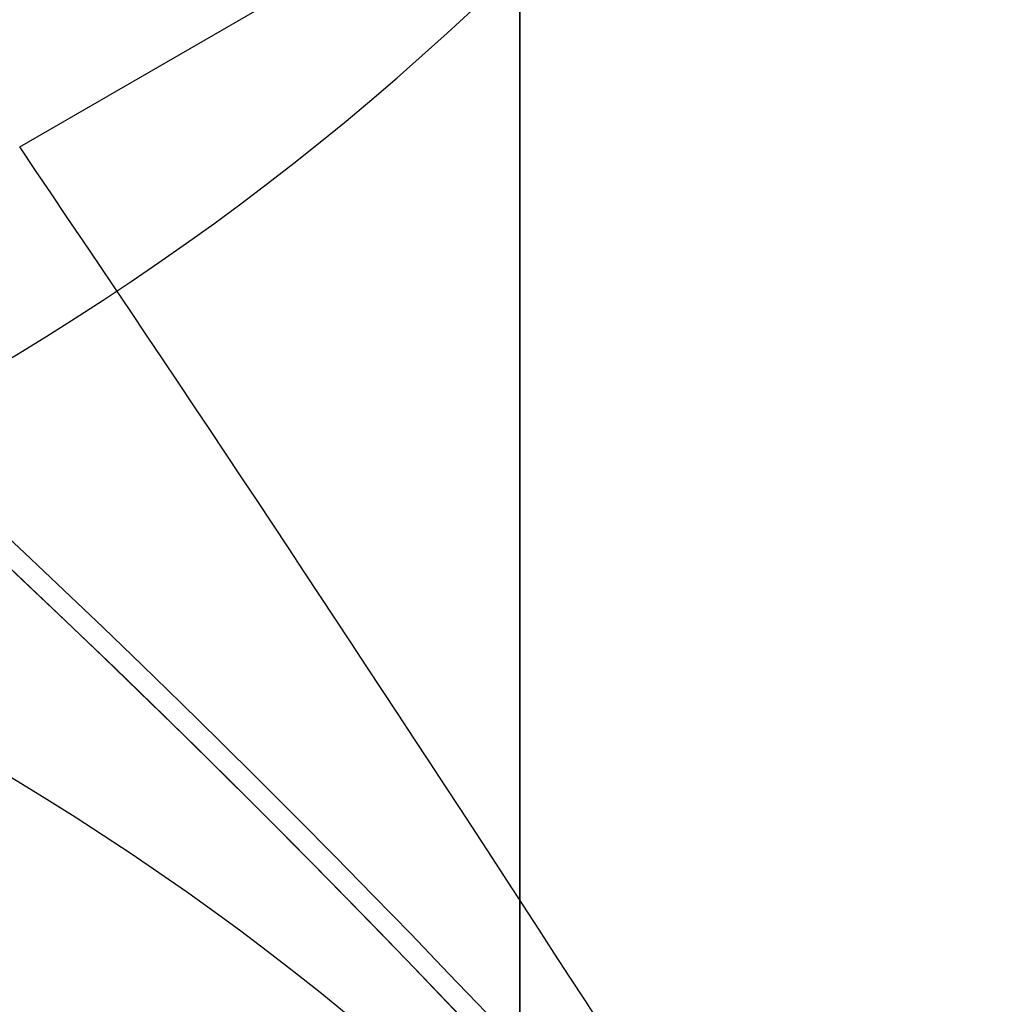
# Model space of a CAD drawing. Header units: millimetres. Extents: x -273 to 273, y -262 to 262.
# Tile 156 of 256: x 0.857 to 0.964, y 0.863 to 0.97. Entities that reach past the tile are written whole.
import ezdxf

# ---------------------------------------------------------------- set-up
doc = ezdxf.new("R2010")
doc.units = ezdxf.units.MM
doc.header["$MEASUREMENT"] = 0
doc.layers.add('Default', color=7, linetype='Continuous', true_color=0x000000)

# ---------------------------------------------------------------- blocks, each defined once
blk = doc.blocks.new('Block 01')
at = {"layer": 'Default', "color": 9, "true_color": 0xbfbfbf, "extrusion": (0.8660254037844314, 0.5000000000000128, 0)}
for centre, radius, start, end in [((-78.44800649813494, 794.3495265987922, -0.2865147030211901), 80.99999999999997, 204.7187670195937, 344.3612688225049), ((-78.4480064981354, 794.3495265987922), 78.99999999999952, 200.7020724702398, 348.550723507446)]:
    blk.add_arc(centre, radius, start, end, dxfattribs=at)
at = {"layer": 'Default', "color": 9, "true_color": 0xbfbfbf, "extrusion": (0.8660254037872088, 0.4999999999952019, 1.495327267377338e-12)}
blk.add_arc((-78.44800649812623, 794.3495265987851, -0.6999999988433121), 80.99999999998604, 205.9708691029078, 344.9246180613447, dxfattribs=at)
at = {"layer": 'Default', "color": 9, "true_color": 0xbfbfbf, "extrusion": (0.8660257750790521, 0.4999993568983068, -8.259251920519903e-08)}
blk.add_arc((-78.44796545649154, 794.3495442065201, -0.9999507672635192), 80.70004528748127, 206.5528344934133, 346.1401302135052, dxfattribs=at)
at = {"layer": 'Default', "color": 9, "true_color": 0xbfbfbf}
for points, knots in [([(0.911993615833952, -8.868600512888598, 254.5608155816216), (0.9119936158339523, -8.972087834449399, 257.9163246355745), (0.9119936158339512, -9.062686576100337, 261.2722222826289), (0.9119936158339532, -9.198377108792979, 267.157578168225), (0.911993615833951, -9.249186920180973, 269.6869061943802), (0.9119936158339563, -9.307000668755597, 273.0635295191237), (0.9119936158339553, -9.320665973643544, 273.9107090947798), (0.9119936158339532, -9.359283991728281, 276.460933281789), (0.9119936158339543, -9.381692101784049, 278.164017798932), (0.9119936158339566, -9.410381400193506, 280.7240323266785), (0.9119936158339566, -9.419143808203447, 281.5809323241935), (0.9119936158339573, -9.451137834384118, 285.0366709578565), (0.9119936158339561, -9.467556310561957, 287.6355809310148), (0.911993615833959, -9.483026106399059, 291.996885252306), (0.9119936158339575, -9.48597113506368, 293.7592591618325), (0.9119936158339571, -9.485526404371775, 298.2228741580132), (0.9119936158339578, -9.477929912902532, 300.9241268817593), (0.9119936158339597, -9.459033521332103, 304.5433901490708), (0.9119936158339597, -9.453489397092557, 305.4614127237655), (0.9119936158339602, -9.434506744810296, 308.2447043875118), (0.9119936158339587, -9.418826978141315, 310.1099665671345), (0.9119936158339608, -9.391151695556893, 312.9232220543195), (0.9119936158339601, -9.381135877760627, 313.871227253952), (0.9119936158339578, -9.350094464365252, 316.6296610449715), (0.911993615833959, -9.327343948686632, 318.4400776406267), (0.9119936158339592, -9.290649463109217, 321.1108146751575), (0.9119936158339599, -9.278348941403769, 321.9711505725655), (0.9119936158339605, -9.2396963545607, 324.5784518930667), (0.9119936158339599, -9.211929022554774, 326.3254030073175), (0.911993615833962, -9.167564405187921, 328.9591113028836), (0.9119936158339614, -9.152198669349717, 329.8458834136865), (0.911993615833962, -9.104418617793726, 332.5329892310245), (0.9119936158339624, -9.070750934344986, 334.333307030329), (0.9119936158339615, -9.017812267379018, 337.04714228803), (0.9119936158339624, -8.99961793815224, 337.960675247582), (0.911993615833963, -8.943449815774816, 340.7277936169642), (0.911993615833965, -8.904390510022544, 342.5813629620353), (0.9119936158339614, -8.84366030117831, 345.3747715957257), (0.9119936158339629, -8.82290852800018, 346.3146257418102), (0.911993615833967, -8.75919789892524, 349.1596726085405), (0.9119936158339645, -8.715324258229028, 351.064850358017), (0.9119936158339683, -8.647686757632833, 353.934986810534), (0.9119936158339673, -8.624683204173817, 354.8999586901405), (0.9119936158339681, -8.55438076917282, 357.8185591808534), (0.9119936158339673, -8.506338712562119, 359.7721749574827), (0.9119936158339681, -8.432780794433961, 362.7139027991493), (0.9119936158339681, -8.407865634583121, 363.7020254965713), (0.9119936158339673, -8.33202632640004, 366.687514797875), (0.9119936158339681, -8.280530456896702, 368.684871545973), (0.911993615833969, -8.202142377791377, 371.6907642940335), (0.9119936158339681, -8.175690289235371, 372.6993076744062), (0.9119936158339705, -8.095472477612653, 375.7427316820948), (0.9119936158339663, -8.0413061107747, 377.7776060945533), (0.9119936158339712, -7.959282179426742, 380.8379478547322), (0.9119936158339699, -7.931702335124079, 381.8634187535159), (0.9119936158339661, -7.848367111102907, 384.9535345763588), (0.911993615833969, -7.792382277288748, 387.018177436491), (0.9119936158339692, -7.708021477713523, 390.1209634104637), (0.9119936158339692, -7.679757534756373, 391.1591057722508), (0.9119936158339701, -7.594668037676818, 394.282382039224), (0.9119936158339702, -7.537785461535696, 396.3675184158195), (0.9119936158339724, -7.452492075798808, 399.498454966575), (0.9119936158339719, -7.424022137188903, 400.5442496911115), (0.9119936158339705, -7.310162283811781, 404.7325100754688), (0.9119936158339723, -7.22508745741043, 407.8749950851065), (0.9119936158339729, -7.084865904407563, 413.109724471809), (0.9119936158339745, -7.029219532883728, 415.2019489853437), (0.9119936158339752, -6.892049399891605, 420.4134216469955), (0.9119936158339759, -6.811226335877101, 423.5326923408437), (0.9119936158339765, -6.706009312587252, 427.683857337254), (0.9119936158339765, -6.680049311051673, 428.7157011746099), (0.911993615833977, -6.603190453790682, 431.7953901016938), (0.9119936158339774, -6.552903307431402, 433.843252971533), (0.9119936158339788, -6.47909022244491, 436.9059312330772), (0.9119936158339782, -6.454861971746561, 437.9207263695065), (0.9119936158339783, -6.383400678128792, 440.9439577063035), (0.9119936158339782, -6.336869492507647, 442.9524122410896), (0.9119936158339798, -6.268872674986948, 445.9534809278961), (0.9119936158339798, -6.246633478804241, 446.9460749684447), (0.9119936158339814, -6.181262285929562, 449.8981067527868), (0.9119936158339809, -6.138878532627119, 451.8575620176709), (0.9119936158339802, -6.07717757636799, 454.782989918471), (0.9119936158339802, -6.0570613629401, 455.7489439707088), (0.9119936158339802, -5.998104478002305, 458.6171735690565), (0.9119936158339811, -5.960013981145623, 460.5194645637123), (0.9119936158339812, -5.90471662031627, 463.357359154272), (0.9119936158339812, -5.886734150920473, 464.2929469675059), (0.9119936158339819, -5.834148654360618, 467.066908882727), (0.9119936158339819, -5.800251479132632, 468.9052952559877), (0.9119936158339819, -5.751092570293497, 471.6459008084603), (0.9119936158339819, -5.735131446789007, 472.5481081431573), (0.9119936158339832, -5.688508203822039, 475.2194721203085), (0.9119936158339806, -5.658458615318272, 476.9886369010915), (0.9119936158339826, -5.61479925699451, 479.6243325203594), (0.9119936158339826, -5.600623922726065, 480.4908564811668), (0.9119936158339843, -5.559188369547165, 483.05342551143), (0.9119936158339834, -5.532394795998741, 484.7494737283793), (0.911993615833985, -5.493221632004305, 487.2747711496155), (0.9119936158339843, -5.480473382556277, 488.1040194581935), (0.9119936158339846, -5.443086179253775, 490.5537276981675), (0.9119936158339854, -5.41871116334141, 492.1741849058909), (0.9119936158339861, -5.382635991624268, 494.5857260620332), (0.9119936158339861, -5.370833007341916, 495.3768162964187), (0.9119936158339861, -5.335990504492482, 497.7117270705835), (0.9119936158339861, -5.31295063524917, 499.2555378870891), (0.911993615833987, -5.27821053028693, 501.5520923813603), (0.9119936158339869, -5.266747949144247, 502.30485126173), (0.9119936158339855, -5.232582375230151, 504.5251555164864), (0.9119936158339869, -5.20954819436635, 505.9926824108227), (0.9119936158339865, -5.174006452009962, 508.1751452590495), (0.911993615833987, -5.16215651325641, 508.8901081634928), (0.9119936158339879, -5.126435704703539, 510.9981241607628), (0.9119936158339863, -5.101831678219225, 512.391147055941), (0.9119936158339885, -5.062979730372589, 514.4625377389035), (0.9119936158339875, -5.049892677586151, 515.1409490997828), (0.9119936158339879, -4.99717893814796, 517.785042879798), (0.9119936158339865, -4.954379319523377, 519.7506040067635), (0.9119936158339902, -4.874705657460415, 522.971050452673), (0.9119936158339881, -4.841270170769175, 524.2260686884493), (0.9119936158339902, -4.734915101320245, 527.8710314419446), (0.911993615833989, -4.653769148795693, 530.260640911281), (0.9119936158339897, -4.50767494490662, 533.7900630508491), (0.9119936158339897, -4.456377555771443, 534.9305893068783), (0.9119936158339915, -4.292664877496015, 538.2592411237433), (0.9119936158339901, -4.167429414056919, 540.446659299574), (0.9119936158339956, -3.94882345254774, 543.6850949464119), (0.9119936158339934, -3.872576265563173, 544.737375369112), (0.9119936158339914, -3.632150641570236, 547.8260456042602), (0.9119936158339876, -3.452441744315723, 549.8611813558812), (0.911993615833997, -3.150606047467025, 552.8820981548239), (0.9119936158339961, -3.046349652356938, 553.8697121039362), (0.9119936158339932, -2.721664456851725, 556.786189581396), (0.9119936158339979, -2.48528901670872, 558.7132833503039), (0.9119936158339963, -2.101686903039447, 561.581937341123), (0.9119936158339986, -1.97038108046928, 562.5256071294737), (0.9119936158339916, -1.565874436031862, 565.3286947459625), (0.9119936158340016, -1.278800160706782, 567.1861831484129), (0.9119936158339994, -0.826771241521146, 569.9593601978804), (0.9119936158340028, -0.673393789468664, 570.876850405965), (0.9119936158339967, -0.2057423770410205, 573.6161620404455), (0.9119936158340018, 0.1179122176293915, 575.4365306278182), (0.9119936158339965, 0.6132270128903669, 578.162133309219), (0.9119936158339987, 0.77964332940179, 579.0681718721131), (0.9119936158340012, 1.281285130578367, 581.7841854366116), (0.9119936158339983, 1.619226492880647, 583.5938846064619), (0.9119936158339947, 2.120698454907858, 586.3105700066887), (0.9119936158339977, 2.287010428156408, 587.2168322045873), (0.9119936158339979, 2.69838485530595, 589.4860923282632), (0.9119936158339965, 2.940996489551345, 590.8496583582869), (0.9119936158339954, 3.2538722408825, 592.6708113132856), (0.9119936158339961, 3.331312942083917, 593.1269882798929), (0.9119936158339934, 3.560957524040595, 594.4988948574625), (0.9119936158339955, 3.709981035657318, 595.4152493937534), (0.9119936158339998, 3.925547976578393, 596.7939139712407), (0.9119936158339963, 3.996269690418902, 597.2554963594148), (0.9119936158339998, 4.205237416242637, 598.6514774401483), (0.9119936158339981, 4.338534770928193, 599.5867161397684), (0.911993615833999, 4.527750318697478, 600.999353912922), (0.9119936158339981, 4.589513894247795, 601.475907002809), (0.9119936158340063, 4.771454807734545, 602.9316276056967), (0.9119936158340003, 4.88459274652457, 603.9117420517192), (0.911993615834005, 5.041227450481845, 605.4005573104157), (0.9119936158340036, 5.091999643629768, 605.9084780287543), (0.9119936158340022, 5.240821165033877, 607.480171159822), (0.9119936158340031, 5.329822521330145, 608.5447912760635), (0.9119936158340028, 5.448770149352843, 610.172501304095), (0.9119936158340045, 5.486780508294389, 610.7350559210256), (0.9119936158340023, 5.59680515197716, 612.4996783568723), (0.9119936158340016, 5.65837643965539, 613.7022987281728), (0.9119936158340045, 5.735707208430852, 615.5526534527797), (0.9119936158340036, 5.759504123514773, 616.2001587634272), (0.9119936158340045, 5.82577163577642, 618.2558966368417), (0.911993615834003, 5.857404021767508, 619.6643214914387), (0.9119936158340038, 5.890164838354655, 621.8427462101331), (0.9119936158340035, 5.898611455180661, 622.612757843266), (0.9119936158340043, 5.917099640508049, 625.0794828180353), (0.9119936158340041, 5.916953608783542, 626.7761057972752), (0.9119936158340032, 5.902864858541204, 629.4099498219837), (0.9119936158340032, 5.895089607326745, 630.3473095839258), (0.9119936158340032, 5.868228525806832, 632.857835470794), (0.9119936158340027, 5.84508134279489, 634.4308940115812), (0.9119936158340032, 5.807029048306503, 636.5945367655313), (0.9119936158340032, 5.795993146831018, 637.1852486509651), (0.9119936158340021, 5.759800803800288, 639.0274248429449), (0.9119936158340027, 5.732667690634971, 640.2788206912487), (0.9119936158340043, 5.688155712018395, 642.1928921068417), (0.9119936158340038, 5.672188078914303, 642.855620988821), (0.9119936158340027, 5.62085689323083, 644.923195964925), (0.911993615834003, 5.583810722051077, 646.327975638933), (0.9119936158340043, 5.524639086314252, 648.4769338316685), (0.9119936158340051, 5.503684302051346, 649.2211611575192), (0.9119936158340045, 5.437061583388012, 651.543161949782), (0.9119936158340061, 5.390014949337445, 653.120875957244), (0.9119936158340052, 5.316063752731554, 655.5343420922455), (0.9119936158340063, 5.290086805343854, 656.3701357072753), (0.9119936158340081, 5.208084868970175, 658.9773482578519), (0.9119936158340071, 5.150988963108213, 660.748717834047), (0.9119936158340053, 5.062193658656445, 663.4580676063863), (0.9119936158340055, 5.031179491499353, 664.3960803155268), (0.9119936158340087, 4.933775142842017, 667.3210461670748), (0.9119936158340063, 4.866620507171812, 669.307961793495), (0.9119936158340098, 4.762973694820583, 672.346324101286), (0.9119936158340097, 4.726928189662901, 673.3977936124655), (0.9119936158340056, 4.573662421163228, 677.851601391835), (0.9119936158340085, 4.455211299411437, 681.2538729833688), (0.9119936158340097, 4.249461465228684, 687.1444859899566), (0.9119936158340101, 4.162321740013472, 689.6328390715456), (0.911993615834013, 3.921153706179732, 696.5211448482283), (0.911993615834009, 3.76720525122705, 700.9210878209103), (0.9119936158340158, 3.551600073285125, 707.120066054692), (0.9119936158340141, 3.489170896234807, 708.9190809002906), (0.9119936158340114, 3.294091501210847, 714.5569755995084), (0.9119936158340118, 3.162090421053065, 718.3958735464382), (0.9119936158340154, 2.961368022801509, 724.2802429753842), (0.911993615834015, 2.89189229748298, 726.3256905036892), (0.9119936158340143, 2.597038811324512, 735.045732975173), (0.9119936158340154, 2.374785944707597, 741.7204278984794), (0.9119936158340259, 1.820110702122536, 758.6619688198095), (0.9119936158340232, 1.492886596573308, 768.9289814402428), (0.9119936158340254, 1.174451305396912, 779.1962713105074)], [0.0002810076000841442, 0.0002810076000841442, 0.0002810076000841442, 0.0002810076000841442, 1.00757497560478, 1.00757497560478, 1.76664923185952, 1.76664923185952, 2.02087800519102, 2.02087800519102, 2.53193014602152, 2.53193014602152, 2.78905479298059, 2.78905479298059, 3.56886162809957, 3.56886162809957, 4.09765108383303, 4.09765108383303, 4.90813608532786, 4.90813608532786, 5.18358168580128, 5.18358168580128, 5.74324337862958, 5.74324337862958, 6.02769073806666, 6.02769073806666, 6.57091079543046, 6.57091079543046, 6.829060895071, 6.829060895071, 7.3532548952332, 7.3532548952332, 7.61934626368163, 7.61934626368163, 8.15957232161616, 8.15957232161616, 8.4337032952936, 8.4337032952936, 8.98992787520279, 8.98992787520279, 9.27196664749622, 9.27196664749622, 9.84369616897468, 9.84369616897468, 10.1332810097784, 10.1332810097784, 10.7195622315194, 10.7195622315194, 11.0161016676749, 11.0161016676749, 11.6155220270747, 11.6155220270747, 11.9181950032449, 11.9181950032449, 12.528882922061, 12.528882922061, 12.8366389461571, 12.8366389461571, 13.4562641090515, 13.4562641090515, 13.7678233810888, 13.7678233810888, 14.3935969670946, 14.3935969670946, 14.7074504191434, 14.7074504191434, 15.6505328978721, 15.6505328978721, 16.2784123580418, 16.2784123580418, 17.2144870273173, 17.2144870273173, 17.524129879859, 17.524129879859, 18.138655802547, 18.138655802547, 18.4431712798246, 18.4431712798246, 19.0458485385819, 19.0458485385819, 19.343690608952, 19.343690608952, 19.9316423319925, 19.9316423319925, 20.221480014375, 20.221480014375, 20.7922589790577, 20.7922589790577, 21.0729759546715, 21.0729759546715, 21.6245639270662, 21.6245639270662, 21.895258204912, 21.895258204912, 22.4260652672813, 22.4260652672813, 22.6860488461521, 22.6860488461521, 23.1949127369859, 23.1949127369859, 23.4437112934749, 23.4437112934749, 23.9298968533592, 23.9298968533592, 24.1672495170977, 24.1672495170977, 24.6304483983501, 24.6304483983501, 24.8563077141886, 24.8563077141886, 25.2966386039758, 25.2966386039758, 25.5111708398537, 25.5111708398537, 25.9291805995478, 25.9291805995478, 26.1327667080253, 26.1327667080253, 26.7226727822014, 26.7226727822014, 27.0994039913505, 27.0994039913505, 27.8169403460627, 27.8169403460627, 28.159605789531, 28.159605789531, 28.8172638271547, 28.8172638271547, 29.1339894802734, 29.1339894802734, 29.7473349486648, 29.7473349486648, 30.0455004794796, 30.0455004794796, 30.628396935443, 30.628396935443, 30.9144422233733, 30.9144422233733, 31.4786711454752, 31.4786711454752, 31.7578953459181, 31.7578953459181, 32.3127901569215, 32.3127901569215, 32.5892093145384, 32.5892093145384, 33.1415011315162, 33.1415011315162, 33.4178515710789, 33.4178515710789, 33.8331459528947, 33.8331459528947, 33.9718657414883, 33.9718657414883, 34.2501505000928, 34.2501505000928, 34.3901019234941, 34.3901019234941, 34.6731695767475, 34.6731695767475, 34.8171422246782, 34.8171422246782, 35.1126950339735, 35.1126950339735, 35.2656068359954, 35.2656068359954, 35.5856275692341, 35.5856275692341, 35.7545493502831, 35.7545493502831, 36.1153520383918, 36.1153520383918, 36.3095302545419, 36.3095302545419, 36.7317867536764, 36.7317867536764, 36.9626432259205, 36.9626432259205, 37.4713528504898, 37.4713528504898, 37.7524568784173, 37.7524568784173, 38.2242795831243, 38.2242795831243, 38.4014805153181, 38.4014805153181, 38.7769113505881, 38.7769113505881, 38.9757544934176, 38.9757544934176, 39.3972779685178, 39.3972779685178, 39.6206102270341, 39.6206102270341, 40.0940940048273, 40.0940940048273, 40.3449360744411, 40.3449360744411, 40.8765953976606, 40.8765953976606, 41.1581418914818, 41.1581418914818, 41.7545401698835, 41.7545401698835, 42.0701600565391, 42.0701600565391, 43.0914501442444, 43.0914501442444, 43.8384122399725, 43.8384122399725, 45.1592086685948, 45.1592086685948, 45.6992418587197, 45.6992418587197, 46.8516025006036, 46.8516025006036, 47.4655969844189, 47.4655969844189, 49.4691382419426, 49.4691382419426, 52.550842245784, 52.550842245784, 52.550842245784, 52.550842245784]), ([(0.9119936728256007, -0.4030210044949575, 771.2749575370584), (0.9119936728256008, -0.162553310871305, 763.6293818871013), (0.9119936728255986, 0.08284143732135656, 755.9839594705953), (0.9119936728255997, 0.5516690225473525, 741.6637979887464), (0.9119936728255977, 0.7739312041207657, 734.9890186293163), (0.9119936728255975, 1.068783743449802, 726.2688755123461), (0.9119936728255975, 1.138260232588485, 724.2234005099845), (0.9119936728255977, 1.338983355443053, 718.3389621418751), (0.9119936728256, 1.470984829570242, 714.5000263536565), (0.9119936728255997, 1.666064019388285, 708.8621007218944), (0.9119936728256, 1.72849288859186, 707.0630840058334), (0.9119936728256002, 1.944095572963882, 700.8641419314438), (0.9119936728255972, 2.09804162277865, 696.464250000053), (0.9119936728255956, 2.339202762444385, 689.5761404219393), (0.9119936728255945, 2.426338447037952, 687.0879073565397), (0.9119936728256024, 2.632072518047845, 681.1977745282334), (0.9119936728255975, 2.750511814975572, 677.7958750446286), (0.9119936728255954, 2.90375928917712, 673.3426791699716), (0.9119936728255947, 2.939798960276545, 672.2914011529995), (0.9119936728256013, 3.043425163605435, 669.2537140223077), (0.9119936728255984, 3.110564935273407, 667.2672971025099), (0.911993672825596, 3.207945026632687, 664.3431710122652), (0.9119936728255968, 3.238950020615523, 663.4054753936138), (0.9119936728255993, 3.327714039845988, 660.6972073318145), (0.9119936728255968, 3.38478793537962, 658.926622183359), (0.9119936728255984, 3.466754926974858, 656.3207039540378), (0.9119936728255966, 3.492718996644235, 655.4853891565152), (0.9119936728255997, 3.566627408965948, 653.0735231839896), (0.9119936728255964, 3.613644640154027, 651.496956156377), (0.9119936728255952, 3.680221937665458, 649.1768228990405), (0.9119936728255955, 3.701160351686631, 648.4332767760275), (0.9119936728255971, 3.760278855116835, 646.2865621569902), (0.9119936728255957, 3.797289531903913, 644.883377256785), (0.9119936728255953, 3.848567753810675, 642.81837351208), (0.9119936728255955, 3.864516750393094, 642.1565724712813), (0.9119936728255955, 3.90896979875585, 640.2455222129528), (0.911993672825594, 3.936065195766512, 638.996259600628), (0.911993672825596, 3.972204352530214, 637.1574952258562), (0.9119936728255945, 3.983222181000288, 636.5680034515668), (0.9119936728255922, 4.021200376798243, 634.4095974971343), (0.9119936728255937, 4.04430330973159, 632.840668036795), (0.9119936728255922, 4.07111334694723, 630.3376203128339), (0.9119936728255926, 4.07887409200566, 629.4034854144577), (0.9119936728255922, 4.092941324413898, 626.7804122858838), (0.9119936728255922, 4.093119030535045, 625.0915200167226), (0.9119936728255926, 4.074773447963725, 622.6373860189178), (0.9119936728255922, 4.066393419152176, 621.8719270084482), (0.9119936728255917, 4.033903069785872, 619.7082272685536), (0.9119936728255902, 4.002546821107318, 618.310188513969), (0.9119936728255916, 3.9368688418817, 616.2708985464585), (0.9119936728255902, 3.913304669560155, 615.6291732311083), (0.9119936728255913, 3.836787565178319, 613.7968476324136), (0.9119936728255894, 3.775901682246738, 612.6066661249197), (0.911993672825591, 3.667132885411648, 610.8611315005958), (0.9119936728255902, 3.62958289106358, 610.3050597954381), (0.9119936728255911, 3.512121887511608, 608.6967860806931), (0.9119936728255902, 3.424258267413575, 607.6452161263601), (0.9119936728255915, 3.277337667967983, 606.0929030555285), (0.9119936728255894, 3.22722043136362, 605.5913142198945), (0.9119936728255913, 3.0725691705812, 604.1207356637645), (0.9119936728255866, 2.960841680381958, 603.152496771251), (0.9119936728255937, 2.781097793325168, 601.7138780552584), (0.9119936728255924, 2.72004885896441, 601.2426902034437), (0.9119936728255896, 2.532883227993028, 599.8449380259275), (0.9119936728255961, 2.400956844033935, 598.9190990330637), (0.9119936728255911, 2.194011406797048, 597.5363046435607), (0.9119936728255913, 2.123914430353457, 597.0787017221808), (0.9119936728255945, 1.9100625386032, 595.7107294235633), (0.9119936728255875, 1.762130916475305, 594.8009450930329), (0.9119936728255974, 1.534033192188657, 593.4380696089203), (0.9119936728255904, 1.457050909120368, 592.9845304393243), (0.9119936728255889, 1.145701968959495, 591.1720322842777), (0.9119936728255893, 0.9041236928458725, 589.814153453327), (0.9119936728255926, 0.4941447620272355, 587.5524143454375), (0.9119936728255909, 0.3282191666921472, 586.6482110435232), (0.9119936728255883, -0.1727233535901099, 583.9343087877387), (0.91199367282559, -0.5106050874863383, 582.1249269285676), (0.9119936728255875, -1.012573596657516, 579.4072338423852), (0.9119936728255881, -1.179286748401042, 578.4996315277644), (0.9119936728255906, -1.67597799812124, 575.7666698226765), (0.9119936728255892, -2.000751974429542, 573.9401838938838), (0.9119936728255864, -2.470316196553, 571.1901006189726), (0.9119936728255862, -2.624445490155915, 570.2682789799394), (0.911993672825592, -3.078976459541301, 567.480318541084), (0.9119936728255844, -3.367765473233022, 565.6121712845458), (0.9119936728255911, -3.774835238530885, 562.7921833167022), (0.9119936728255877, -3.907027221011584, 561.8424586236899), (0.9119936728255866, -4.293298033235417, 558.9548731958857), (0.9119936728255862, -4.531359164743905, 557.0148479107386), (0.9119936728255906, -4.85837970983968, 554.0788205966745), (0.9119936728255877, -4.96338552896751, 553.0846225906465), (0.9119936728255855, -5.267332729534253, 550.0442321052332), (0.9119936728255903, -5.448288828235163, 547.9963191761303), (0.9119936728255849, -5.690333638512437, 544.8890367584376), (0.9119936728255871, -5.767068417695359, 543.8308184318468), (0.9119936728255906, -5.986969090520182, 540.5757349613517), (0.9119936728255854, -6.112920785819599, 538.3778613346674), (0.9119936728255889, -6.277506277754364, 535.0345952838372), (0.9119936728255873, -6.329050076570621, 533.8897178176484), (0.9119936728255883, -6.475758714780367, 530.3489994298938), (0.9119936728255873, -6.55722097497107, 527.9527796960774), (0.911993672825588, -6.66393641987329, 524.2991944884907), (0.9119936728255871, -6.697465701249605, 523.0419342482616), (0.911993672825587, -6.777329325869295, 519.8169500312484), (0.9119936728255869, -6.820216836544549, 517.849190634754), (0.911993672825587, -6.873024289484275, 515.2025541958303), (0.9119936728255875, -6.886130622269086, 514.5236764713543), (0.911993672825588, -6.925032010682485, 512.4511958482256), (0.9119936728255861, -6.949662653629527, 511.0575931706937), (0.9119936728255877, -6.985415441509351, 508.9488996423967), (0.9119936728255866, -6.997273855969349, 508.233802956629), (0.9119936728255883, -7.03283525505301, 506.0511814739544), (0.911993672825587, -7.055878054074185, 504.5836623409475), (0.911993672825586, -7.090050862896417, 502.3635167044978), (0.911993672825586, -7.101514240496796, 501.6108817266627), (0.911993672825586, -7.136252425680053, 499.3148834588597), (0.9119936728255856, -7.15928754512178, 497.771528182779), (0.911993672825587, -7.19411846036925, 495.4374092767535), (0.9119936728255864, -7.205916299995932, 494.646635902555), (0.9119936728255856, -7.241972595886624, 492.2361802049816), (0.9119936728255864, -7.266332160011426, 490.6165071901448), (0.9119936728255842, -7.303692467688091, 488.168051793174), (0.9119936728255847, -7.316430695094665, 487.3392586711), (0.9119936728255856, -7.355570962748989, 484.8154198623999), (0.9119936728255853, -7.382340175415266, 483.120384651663), (0.9119936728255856, -7.423736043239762, 480.5593852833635), (0.9119936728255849, -7.43789728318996, 479.6934092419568), (0.911993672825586, -7.481512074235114, 477.0594152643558), (0.911993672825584, -7.511529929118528, 475.2914091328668), (0.9119936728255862, -7.558102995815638, 472.6218115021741), (0.9119936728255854, -7.574046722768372, 471.720206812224), (0.9119936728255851, -7.623151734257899, 468.9814372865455), (0.9119936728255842, -7.657011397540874, 467.144285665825), (0.9119936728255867, -7.709538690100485, 464.3721861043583), (0.911993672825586, -7.727501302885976, 463.4372237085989), (0.9119936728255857, -7.782738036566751, 460.601207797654), (0.911993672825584, -7.820787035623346, 458.7001687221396), (0.9119936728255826, -7.879680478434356, 455.833811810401), (0.9119936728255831, -7.899775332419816, 454.8684785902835), (0.9119936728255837, -7.961411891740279, 451.9448929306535), (0.9119936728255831, -8.00375219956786, 449.9866556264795), (0.9119936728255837, -8.069057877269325, 447.0364320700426), (0.9119936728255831, -8.091275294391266, 446.0444301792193), (0.9119936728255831, -8.159207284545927, 443.0450969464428), (0.9119936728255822, -8.205695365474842, 441.0377805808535), (0.9119936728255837, -8.277092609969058, 438.016225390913), (0.9119936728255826, -8.301299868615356, 437.001971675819), (0.9119936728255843, -8.375051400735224, 433.9408569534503), (0.9119936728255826, -8.425298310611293, 431.8940095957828), (0.9119936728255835, -8.502098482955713, 428.8158007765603), (0.9119936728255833, -8.528039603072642, 427.7844265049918), (0.9119936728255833, -8.633185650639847, 423.6349784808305), (0.9119936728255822, -8.713958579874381, 420.5169339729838), (0.9119936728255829, -8.851054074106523, 415.307322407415), (0.911993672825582, -8.906674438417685, 413.2157407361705), (0.9119936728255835, -9.046841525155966, 407.9823516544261), (0.9119936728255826, -9.131890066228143, 404.8405512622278), (0.911993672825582, -9.24572165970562, 400.6531100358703), (0.9119936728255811, -9.274186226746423, 399.607471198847), (0.9119936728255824, -9.359467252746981, 396.4769048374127), (0.9119936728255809, -9.416344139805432, 394.391975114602), (0.9119936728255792, -9.501428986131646, 391.2689490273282), (0.91199367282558, -9.529692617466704, 390.230858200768), (0.9119936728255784, -9.614056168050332, 387.128132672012), (0.9119936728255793, -9.670045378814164, 385.0634911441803), (0.911993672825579, -9.753391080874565, 381.9733185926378), (0.911993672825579, -9.780975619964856, 380.9477978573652), (0.9119936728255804, -9.863017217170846, 377.8872146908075), (0.9119936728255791, -9.917197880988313, 375.8521409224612), (0.9119936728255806, -9.99744104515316, 372.8083594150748), (0.9119936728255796, -10.02390273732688, 371.7996665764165), (0.911993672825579, -10.10232306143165, 368.7932350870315), (0.9119936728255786, -10.1538428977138, 366.7954808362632), (0.9119936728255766, -10.2297220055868, 363.8093364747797), (0.9119936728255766, -10.2546515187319, 362.8209655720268), (0.9119936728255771, -10.3282557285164, 359.8784038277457), (0.9119936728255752, -10.37633102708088, 357.9241935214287), (0.911993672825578, -10.44668704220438, 355.004641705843), (0.9119936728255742, -10.46970945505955, 354.039323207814), (0.9119936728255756, -10.537406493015, 351.1680585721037), (0.9119936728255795, -10.5813220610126, 349.2620896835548), (0.9119936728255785, -10.64509906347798, 346.4157957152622), (0.9119936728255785, -10.66587384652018, 345.4754967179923), (0.9119936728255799, -10.72667568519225, 342.6806664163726), (0.9119936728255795, -10.7657847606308, 340.8261098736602), (0.9119936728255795, -10.82203065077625, 338.0574496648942), (0.9119936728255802, -10.84025164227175, 337.143374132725), (0.9119936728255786, -10.89327243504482, 334.4278260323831), (0.9119936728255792, -10.92699657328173, 332.626326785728), (0.9119936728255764, -10.97486388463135, 329.937387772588), (0.9119936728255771, -10.99025926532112, 329.04997685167), (0.9119936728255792, -11.03471438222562, 326.4142704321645), (0.9119936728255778, -11.06254333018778, 324.6659481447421), (0.9119936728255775, -11.10129019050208, 322.0565303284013), (0.9119936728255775, -11.11362247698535, 321.1954626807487), (0.9119936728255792, -11.15041715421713, 318.5223755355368), (0.9119936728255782, -11.17323670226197, 316.7103259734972), (0.9119936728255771, -11.20438489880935, 313.9493355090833), (0.9119936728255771, -11.2144378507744, 313.00042178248), (0.9119936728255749, -11.24222473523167, 310.18435379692), (0.9119936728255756, -11.2579790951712, 308.3171719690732), (0.9119936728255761, -11.27707344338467, 305.5309366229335), (0.9119936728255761, -11.2826545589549, 304.6119072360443), (0.9119936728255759, -11.3016971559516, 300.988502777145), (0.9119936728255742, -11.30940141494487, 298.2840770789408), (0.9119936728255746, -11.31001913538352, 293.8150580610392), (0.9119936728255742, -11.30714076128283, 292.0504794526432), (0.9119936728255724, -11.29183007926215, 287.6836209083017), (0.9119936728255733, -11.27550105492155, 285.0813470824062), (0.9119936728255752, -11.24361662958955, 281.6211020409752), (0.9119936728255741, -11.23488057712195, 280.7630777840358), (0.9119936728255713, -11.20626756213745, 278.1997026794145), (0.9119936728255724, -11.18390694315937, 276.494377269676), (0.9119936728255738, -11.14535458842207, 273.9407974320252), (0.9119936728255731, -11.13171024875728, 273.092506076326), (0.9119936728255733, -11.07397700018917, 269.711491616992), (0.9119936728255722, -11.02321946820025, 267.1788808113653), (0.9119936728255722, -10.88758926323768, 261.2841621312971), (0.9119936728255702, -10.79697785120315, 257.9221898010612), (0.9119936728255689, -10.69344721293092, 254.5606252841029)], [0.786852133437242, 0.786852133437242, 0.786852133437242, 0.786852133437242, 3.081672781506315, 3.081672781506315, 5.085228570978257, 5.085228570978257, 5.699229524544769, 5.699229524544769, 6.851600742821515, 6.851600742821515, 7.391636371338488, 7.391636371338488, 8.712429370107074, 8.712429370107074, 9.459371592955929, 9.459371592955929, 10.48058769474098, 10.48058769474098, 10.79616825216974, 10.79616825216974, 11.39246091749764, 11.39246091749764, 11.67393942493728, 11.67393942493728, 12.20542761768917, 12.20542761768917, 12.45616459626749, 12.45616459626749, 12.92939376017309, 12.92939376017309, 13.15257433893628, 13.15257433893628, 13.57373986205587, 13.57373986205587, 13.77237444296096, 13.77237444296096, 14.14732293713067, 14.14732293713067, 14.32424782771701, 14.32424782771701, 14.79512620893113, 14.79512620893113, 15.0754926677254, 15.0754926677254, 15.58242508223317, 15.58242508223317, 15.81223812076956, 15.81223812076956, 16.23210861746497, 16.23210861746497, 16.4249594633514, 16.4249594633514, 16.78290532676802, 16.78290532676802, 16.95033443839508, 16.95033443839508, 17.26735345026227, 17.26735345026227, 17.41880188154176, 17.41880188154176, 17.71161253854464, 17.71161253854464, 17.85433926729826, 17.85433926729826, 18.13522422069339, 18.13522422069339, 18.27424665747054, 18.27424665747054, 18.55099645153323, 18.55099645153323, 18.68909745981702, 18.68909745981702, 19.10305581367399, 19.10305581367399, 19.37891870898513, 19.37891870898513, 19.93112780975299, 19.93112780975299, 20.20790738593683, 20.20790738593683, 20.76422196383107, 20.76422196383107, 21.04445097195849, 21.04445097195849, 21.61114858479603, 21.61114858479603, 21.89859350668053, 21.89859350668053, 22.48447090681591, 22.48447090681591, 22.78415035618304, 22.78415035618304, 23.40042640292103, 23.40042640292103, 23.71850893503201, 23.71850893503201, 24.37855119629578, 24.37855119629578, 24.7222014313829, 24.7222014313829, 25.44122734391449, 25.44122734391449, 25.81845179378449, 25.81845179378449, 26.40882859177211, 26.40882859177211, 26.6125085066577, 26.6125085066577, 27.03062390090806, 27.03062390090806, 27.24517225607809, 27.24517225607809, 27.68547135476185, 27.68547135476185, 27.91128655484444, 27.91128655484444, 28.37434883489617, 28.37434883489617, 28.61161227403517, 28.61161227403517, 29.09758433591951, 29.09758433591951, 29.3462613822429, 29.3462613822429, 29.85485839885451, 29.85485839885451, 30.1146989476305, 30.1146989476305, 30.6452054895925, 30.6452054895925, 30.91574426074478, 30.91574426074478, 31.46701470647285, 31.46701470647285, 31.74757137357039, 31.74757137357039, 32.3180300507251, 32.3180300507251, 32.60770926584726, 32.60770926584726, 33.195350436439, 33.195350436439, 33.49304179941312, 33.49304179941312, 34.09542957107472, 34.09542957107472, 34.39980757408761, 34.39980757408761, 35.01407576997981, 35.01407576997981, 35.32359967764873, 35.32359967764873, 36.25936395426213, 36.25936395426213, 36.88708132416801, 36.88708132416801, 37.82999197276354, 37.82999197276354, 38.14380664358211, 38.14380664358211, 38.76952949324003, 38.76952949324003, 39.08107655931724, 39.08107655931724, 39.70070316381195, 39.70070316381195, 40.00847265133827, 40.00847265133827, 40.61921265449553, 40.61921265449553, 40.92192411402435, 40.92192411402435, 41.52144609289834, 41.52144609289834, 41.81804855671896, 41.81804855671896, 42.40448009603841, 42.40448009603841, 42.69415212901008, 42.69415212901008, 43.2660799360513, 43.2660799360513, 43.54822969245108, 43.54822969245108, 44.10469970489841, 44.10469970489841, 44.37896497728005, 44.37896497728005, 44.91948244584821, 44.91948244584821, 45.18573069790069, 45.18573069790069, 45.7102602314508, 45.7102602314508, 45.96858862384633, 45.96858862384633, 46.51220331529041, 46.51220331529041, 46.79686844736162, 46.79686844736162, 47.35698844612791, 47.35698844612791, 47.63267330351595, 47.63267330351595, 48.4439075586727, 48.4439075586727, 48.97321304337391, 48.97321304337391, 49.75379990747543, 49.75379990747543, 50.01118368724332, 50.01118368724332, 50.52274989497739, 50.52274989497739, 50.77723268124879, 50.77723268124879, 51.53705264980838, 51.53705264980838, 52.54585545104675, 52.54585545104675, 52.54585545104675, 52.54585545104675]), ([(0.6999999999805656, -0.9315207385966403, 580.3305915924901), (0.7785398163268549, -0.9315207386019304, 580.330591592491), (0.9347174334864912, -0.867324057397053, 580.3187341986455), (0.9999999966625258, -0.713744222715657, 580.290367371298), (0.9999999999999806, -0.6365108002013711, 580.2761020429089)], [-4.120305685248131e-11, -4.120305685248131e-11, -4.120305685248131e-11, -4.120305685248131e-11, 0.5, 0.9999999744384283, 0.9999999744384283, 0.9999999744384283, 0.9999999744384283])]:
    blk.add_open_spline(points, degree=3, knots=knots, dxfattribs=at)
for points, degree in [([(-0.09619690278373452, -1.233382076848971, 778.668000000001), (0.5100208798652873, -0.8833820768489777, 778.668000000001), (1.116238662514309, -0.5333820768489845, 778.668000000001)], 2), ([(0.6999999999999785, -0.8895548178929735, 569.0271450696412), (0.7785398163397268, -0.8895548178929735, 569.0271450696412), (0.9347173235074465, -0.9539871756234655, 569.0376474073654), (1.000000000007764, -1.108130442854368, 569.0627724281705), (0.999999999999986, -1.185647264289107, 569.075407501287)], 3)]:
    blk.add_open_spline(points, degree=degree, dxfattribs=at)

msp = doc.modelspace()

# ---------------------------------------------------------------- linework, layer by layer
at = {"layer": 'Default', "color": 9, "true_color": 0xbfbfbf}
msp.add_line((0.8574396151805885, 0.9564855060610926, -799.6199925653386), (90.04389771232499, 52.44831109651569, -760.7397318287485), dxfattribs=at)
for centre, radius in [((2.48689957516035e-13, 4.67546815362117e-14, -579.6680000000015), 16), ((1.76744971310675e-13, 1.17676755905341e-15, -67.067876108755), 3.5), ((1.502247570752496e-14, 1.572370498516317e-15, -65.41749310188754), 3.5), ((1.766383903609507e-13, 3.113232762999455e-15, -62.66787610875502), 3), ((1.76717114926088e-13, 1.682889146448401e-15, -65.91787610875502), 2.625), ((2.48689957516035e-13, 4.217312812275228e-14, -582.5224783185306), 2.552031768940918), ((2.581645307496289e-14, 3.38909400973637e-15, -61.26787610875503), 2.4585), ((2.486899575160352e-13, 4.553261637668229e-14, -580.4293920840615), 2), ((2.77542757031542e-13, 3.047517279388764e-14, -558.4680000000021), 1.85), ((1.767849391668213e-13, 4.505931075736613e-16, -68.71787610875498), 1.25), ((1.768200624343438e-13, -1.875601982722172e-16, -70.16787610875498), 1.05), ((2.761611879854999e-13, 3.545958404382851e-14, -555.668000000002), 0.9999999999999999)]:
    msp.add_circle(centre, radius, dxfattribs=at)
for centre, radius, start, end in [((-1.395194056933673e-13, 8.22590239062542e-15), 100.8499999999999, 0.002522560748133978, 180), ((-1.324139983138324e-13, 1.730501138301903e-14, -43.99999999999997), 100.8499999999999, 0.002522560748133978, 180), ((-3.8628076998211e-14, 1.277357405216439e-14, -22), 100.85, 0.002522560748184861, 270), ((3.505158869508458e-14, 1.727075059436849e-14, -44), 100.0500000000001, 0.002522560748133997, 180.0000000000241), ((3.320097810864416e-14, 8.206820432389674e-15), 100.0500000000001, 0.002522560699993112, 180), ((-3.8628076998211e-14, 1.277357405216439e-14, -22), 100.05, 0.00252256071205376, 270), ((2.486899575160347e-13, 4.820173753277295e-14, -579.1680000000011), 15.99999999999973, 269.9999999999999, 89.99999999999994), ((2.48689957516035e-13, 4.464902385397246e-14, -580.168000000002), 16, 270, 89.99999999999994), ((2.486899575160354e-13, 7.48470901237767e-14, -578.6680000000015), 15.49999999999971, 269.9999999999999, 89.9999999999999), ((2.486899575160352e-13, 9.565976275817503e-15, -603.1680000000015), 7.499999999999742, 269.9999999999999, 89.99999999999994), ((2.486899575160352e-13, 4.598129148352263e-14, -580.1680000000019), 7.500000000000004, 270, 89.99999999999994), ((2.48689957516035e-13, 7.789619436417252e-15, -603.668000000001), 6.999999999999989, 269.9999999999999, 89.9999999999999), ((2.48689957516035e-13, 7.345530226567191e-15, -603.6680000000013), 4.458500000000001, 270, 89.99999999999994), ((2.486344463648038e-13, 1.275439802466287e-14, -583.6680000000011), 4.45849999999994, 277.9224263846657, 89.9999999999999), ((2.448644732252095e-14, 7.79312288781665e-15, -62.8678761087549), 4.449999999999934, 59.47667614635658, 239.4766761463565), ((2.185933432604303e-14, -9.758911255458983e-15, -59.66787610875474), 4.450000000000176, 59.47667614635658, 239.4766761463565), ((2.410389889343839e-14, 7.796626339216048e-15, -62.8678761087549), 4.449999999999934, 239.4766761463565, 59.47667614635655), ((2.080400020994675e-14, -9.18803421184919e-15, -59.66787610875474), 4.450000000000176, 239.4766761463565, 59.47667614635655), ((1.76525766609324e-13, 1.571503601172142e-15, -66.16787610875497), 3.5, 0.1740811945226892, 180.1740811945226), ((1.753766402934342e-13, 8.090921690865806e-16, -67.96787610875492), 3.499999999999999, 2.220794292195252, 178.1273680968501), ((3.33066907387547e-15, 2.23850431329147e-15, -66.16787610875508), 3.500000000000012, 0, 89.9999999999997), ((1.376676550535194e-14, 2.016459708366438e-15, -64.66711009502), 3.500000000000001, 0, 89.9999999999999), ((1.789678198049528e-13, 4.439868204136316e-15, -59.66787610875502), 3.000000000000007, 0.1740811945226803, 180.1740811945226), ((1.765272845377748e-13, 1.573240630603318e-15, -65.66787610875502), 3, 0.1740811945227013, 180.1740811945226), ((2.142905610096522e-14, 2.873867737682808e-15, -62.86787610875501), 2.999765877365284, 329.4766761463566, 149.4766761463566), ((2.997251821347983e-14, 4.076401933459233e-15, -59.66787610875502), 2.999765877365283, 329.4766761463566, 149.4766761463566), ((1.765241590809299e-13, 2.016457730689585e-15, -65.66787610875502), 2.625, 0.1740811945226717, 180.1740811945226), ((1.765255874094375e-13, 2.015592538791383e-15, -66.16787610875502), 2.625, 0.1740811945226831, 180.1740811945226), ((1.771915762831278e-13, 4.656708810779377e-15, -59.16787610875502), 2.500000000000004, 0.1740811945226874, 180.1740811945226), ((2.197891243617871e-14, 2.744134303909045e-15, -62.55537610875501), 2.458500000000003, 329.4766761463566, 149.4766761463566), ((2.974346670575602e-14, 3.422327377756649e-15, -59.98037610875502), 2.458500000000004, 329.4766761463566, 149.4766761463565), ((2.48689957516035e-13, 4.265062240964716e-14, -582.190784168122), 2.000000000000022, 269.9999999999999, 89.99999999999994), ((2.486899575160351e-13, 4.775764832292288e-14, -578.668000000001), 2, 270, 89.99999999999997), ((2.779998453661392e-13, 3.330913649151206e-14, -556.168000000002), 1.85, 280.2817592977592, 90.00000000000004), ((2.791100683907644e-13, 2.676055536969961e-14, -560.768000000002), 1.850000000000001, 280.2817592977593, 90.00000000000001), ((2.097795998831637e-14, 2.441837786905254e-15, -62.86787610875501), 2.999765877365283, 149.4766761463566, 329.4766761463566), ((2.978805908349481e-14, 4.140150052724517e-15, -59.66787610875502), 2.999765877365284, 149.4766761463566, 329.4766761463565), ((0.0009480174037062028, 0.0009537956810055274, -69.96787610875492), 1.250951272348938, 270.0435534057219, 180.2176346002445), ((1.785913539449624e-13, 7.674588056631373e-16, -67.96787610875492), 1.25, 5.913251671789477, 174.4349107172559), ((1.767478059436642e-13, 1.277799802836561e-16, -70.16787610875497), 1.05, 0.174081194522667, 180.1740811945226), ((2.757793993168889e-13, 3.547390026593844e-14, -556.168000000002), 1, 3.2461146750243e-14, 180), ((2.76445533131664e-13, 3.544526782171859e-14, -555.168000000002), 1, 3.246114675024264e-14, 180), ((1.7696955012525e-13, -9.296403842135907e-17, -70.16787610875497), 0.9499999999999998, 0.1740811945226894, 90.1740811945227)]:
    msp.add_arc(centre, radius, start, end, dxfattribs=at)
at = {"layer": 'Default', "color": 9, "true_color": 0xbfbfbf, "extrusion": (0.8102067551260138, 0.4677730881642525, 0.3532044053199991)}
msp.add_arc((-7.805284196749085e-12, -746.5529519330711, -281.2871824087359), 2.000000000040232, 270.0000000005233, 281.5258760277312, dxfattribs=at)
at = {"layer": 'Default', "color": 9, "true_color": 0xbfbfbf}
for points, weights, knots in [([(-112.052876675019, 3.686125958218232e-13, -41.67126407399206), (-112.052876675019, -112.052876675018, -41.67126407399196), (-3.551012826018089e-13, -112.052876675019, -41.67126407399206), (112.052876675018, -112.052876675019, -41.67126407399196), (112.052876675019, -3.848246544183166e-13, -41.67126407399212), (112.052876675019, 112.0528766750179, -41.671264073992), (3.859245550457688e-13, 112.052876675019, -41.67126407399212)], [1, 0.7071067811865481, 1, 0.7071067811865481, 1, 0.7071067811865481, 1], [-528.0367412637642, -528.0367412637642, -528.0367412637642, -352.0244941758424, -352.0244941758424, -176.0122470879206, -176.0122470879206, 0, 0, 0]), ([(3.733584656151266e-13, 108.255644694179, -41.67126407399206), (108.255644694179, 108.255644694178, -41.67126407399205), (108.255644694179, -3.295794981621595e-13, -41.67126407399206), (108.255644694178, -108.255644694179, -41.67126407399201), (-3.424886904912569e-13, -108.255644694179, -41.67126407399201), (-108.255644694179, -108.255644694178, -41.67126407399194), (-108.255644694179, 3.561743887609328e-13, -41.67126407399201)], [1, 0.7071067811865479, 1, 0.7071067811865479, 1, 0.7071067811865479, 1], [0, 0, 0, 170.0475690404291, 170.0475690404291, 340.0951380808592, 340.0951380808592, 510.1427071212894, 510.1427071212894, 510.1427071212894]), ([(2.109977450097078e-13, 58.94401797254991, -59.09351528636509), (58.94401797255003, 58.94401797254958, -59.09351528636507), (58.94401797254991, -1.942115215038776e-13, -59.09351528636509), (58.94401797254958, -58.94401797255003, -59.09351528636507), (-1.805700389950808e-13, -58.94401797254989, -59.09351528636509), (-58.94401797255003, -58.94401797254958, -59.09351528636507), (-58.9440179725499, 1.973562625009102e-13, -59.09351528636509), (-58.94401797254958, 58.94401797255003, -59.09351528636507), (2.109977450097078e-13, 58.94401797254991, -59.09351528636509)], [0.9909948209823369, 0.7007391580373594, 0.9909948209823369, 0.7007391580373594, 0.9909948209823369, 0.7007391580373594, 0.9909948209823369, 0.7007391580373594, 0.9909948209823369], [0, 0, 0, 224.1057533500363, 224.1057533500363, 448.211506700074, 448.211506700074, 672.3172600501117, 672.3172600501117, 896.423013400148, 896.423013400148, 896.423013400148]), ([(2.044550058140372e-13, 56.93896143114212, -58.00311703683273), (56.93896143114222, 56.93896143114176, -58.00311703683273), (56.93896143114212, -1.875516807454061e-13, -58.00311703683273), (56.93896143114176, -56.9389614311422, -58.00311703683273), (-1.737930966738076e-13, -56.9389614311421, -58.00311703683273), (-56.93896143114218, -56.93896143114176, -58.00311703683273), (-56.93896143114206, 1.906964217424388e-13, -58.00311703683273), (-56.93896143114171, 56.93896143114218, -58.00311703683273), (2.044550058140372e-13, 56.93896143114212, -58.00311703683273)], [0.9915545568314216, 0.70113495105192, 0.9915545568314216, 0.70113495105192, 0.9915545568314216, 0.70113495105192, 0.9915545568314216, 0.70113495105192, 0.9915545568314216], [0, 0, 0, 216.5112893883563, 216.5112893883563, 433.0225787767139, 433.0225787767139, 649.5338681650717, 649.5338681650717, 866.045157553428, 866.045157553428, 866.045157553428])]:
    msp.add_rational_spline(points, weights, degree=2, knots=knots, dxfattribs=at)
msp.add_open_spline([(2.700062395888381e-13, 7.615262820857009e-14, -794.7135367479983), (43.37750000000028, 25.04401130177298, -775.8033956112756), (86.7550000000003, 50.08802260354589, -756.8932544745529)], degree=2, dxfattribs=at)

# ---------------------------------------------------------------- block references
at = {"layer": 'Default', "color": 9, "true_color": 0xbfbfbf, "extrusion": (0, 0, -1), "rotation": 180}
msp.add_blockref('Block 01', (0, 8.233708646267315e-15, -200), dxfattribs=at)

doc.saveas('drawing.dxf')
